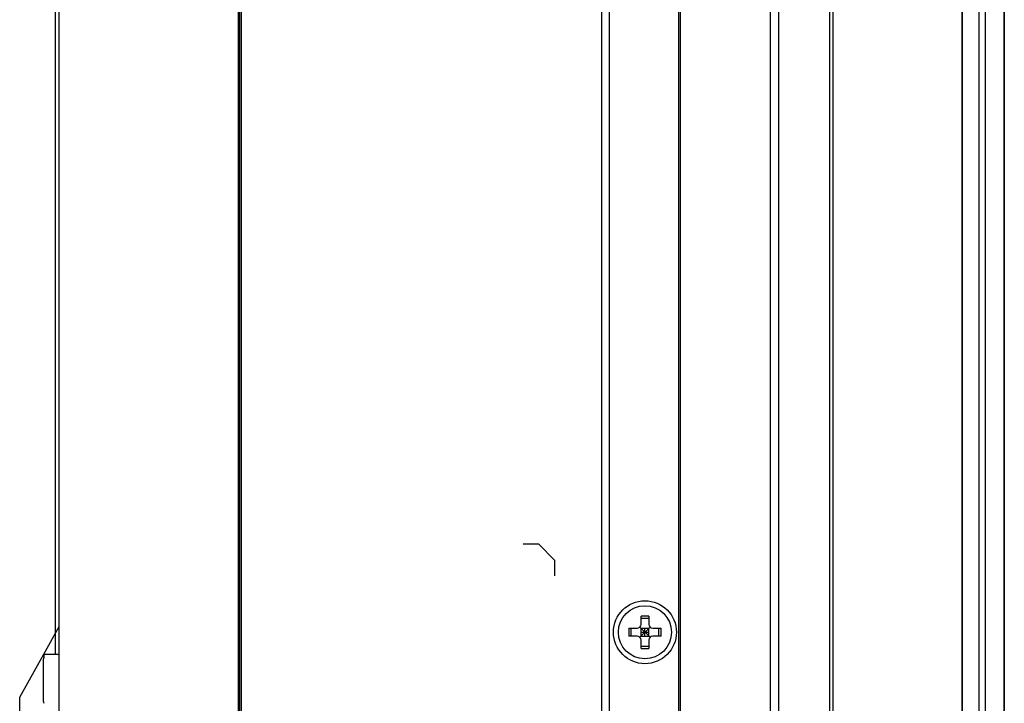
# Model space of a CAD drawing. Header units: millimetres. Extents: x 0 to 594, y 0 to 420.
# Tile 8 of 56: x 83 to 134, y 156 to 191. Entities that reach past the tile are written whole.
import ezdxf

# ---------------------------------------------------------------- set-up
doc = ezdxf.new("R2010")
doc.units = ezdxf.units.MM
doc.header["$LTSCALE"] = 32.67
doc.layers.add('00_COMPONENTS', color=7, linetype='CONTINUOUS')

msp = doc.modelspace()

# ---------------------------------------------------------------- linework, layer by layer
at = {"layer": '00_COMPONENTS', "color": 7}
for p, q in [((131.3863, 68.3104), (131.3863, 291.2088)), ((131.4011, 68.3104), (131.4011, 291.2088)), ((132.5673, 68.2704), (132.5673, 291.2488)), ((133.4958, 291.2088), (133.4958, 68.3104)), ((133.5282, 291.2088), (133.5282, 68.3104)), ((132.2542, 70.1104), (132.2542, 289.4088)), ((121.6259, 288.1708), (121.6259, 71.3484)), ((122.063, 71.3484), (122.063, 288.1708)), ((124.6599, 71.3484), (124.6599, 288.1708)), ((124.8289, 71.3484), (124.8289, 288.1708)), ((113.0527, 74.4284), (113.0527, 285.0908)), ((113.4527, 74.4284), (113.4527, 285.0908)), ((85.4527, 75.7476), (85.4527, 283.7716)), ((94.5727, 75.7476), (94.5727, 283.7716)), ((94.6527, 75.7484), (94.6527, 283.7708)), ((94.7327, 75.7484), (94.7327, 283.7708)), ((116.9727, 75.7884), (116.9727, 283.7308)), ((117.0527, 75.8684), (117.0527, 283.6508)), ((85.2527, 199.3476), (85.2527, 158.5716)), ((115.0527, 160.0796), (115.0527, 160.4983)), ((115.0527, 160.3883), (115.4527, 160.3883)), ((115.4527, 160.4983), (115.4527, 160.0796)), ((114.434, 159.8796), (114.8527, 159.8796)), ((114.544, 159.4796), (114.544, 159.8796)), ((115.5113, 159.421), (114.9942, 159.9381)), ((114.9942, 159.421), (115.5113, 159.9381)), ((115.0527, 159.8796), (115.4527, 159.8796)), ((115.0527, 159.4796), (115.0527, 159.8796)), ((115.2527, 159.4796), (115.2527, 159.8796)), ((115.4527, 159.4796), (115.4527, 159.8796)), ((115.6527, 159.8796), (116.0715, 159.8796)), ((115.9615, 159.4796), (115.9615, 159.8796)), ((114.8527, 159.4796), (114.434, 159.4796)), ((115.0527, 159.6796), (115.4527, 159.6796)), ((115.0527, 159.4796), (115.4527, 159.4796)), ((115.0527, 158.8608), (115.0527, 159.2796)), ((115.4527, 159.2796), (115.4527, 158.8608)), ((116.0715, 159.4796), (115.6527, 159.4796)), ((115.0527, 158.9708), (115.4527, 158.9708)), ((83.4527, 156.3716), (84.675, 158.5716)), ((84.6684, 156.1538), (84.6684, 158.3093)), ((84.675, 158.5716), (85.4527, 158.5716)), ((83.4527, 133.9716), (83.4527, 156.3716))]:
    msp.add_line(p, q, dxfattribs=at)
at = {"layer": '00_COMPONENTS', "color": 4}
for p, q in [((109.8527, 164.1484), (109.0527, 164.1484)), ((110.6527, 163.3484), (109.8527, 164.1484)), ((110.6527, 163.3484), (110.6527, 162.5484)), ((84.675, 158.5716), (85.4527, 159.9716))]:
    msp.add_line(p, q, dxfattribs=at)
at = {"layer": '00_COMPONENTS', "color": 7}
for radius in [1.6, 1.35]:
    msp.add_circle((115.2527, 159.6796), radius, dxfattribs=at)
for centre, radius, start, end in [((115.2413, 129.1481), 31.3508, 89.97917, 90.34468), ((115.2641, 129.1481), 31.3508, 89.65532, 90.02083), ((145.7844, 159.6796), 31.3511, 179.63449, 180.36551), ((114.8527, 160.0796), 0.2, 270, 360), ((115.6527, 160.0796), 0.2, 180, 270), ((84.721, 159.6796), 31.3511, 359.63449, 0.36551), ((114.8527, 159.2796), 0.2, 0, 90), ((115.6527, 159.2796), 0.2, 90, 180), ((115.2413, 190.2111), 31.3508, 269.65532, 270.02083), ((115.2641, 190.2111), 31.3508, 269.97917, 270.34468)]:
    msp.add_arc(centre, radius, start, end, dxfattribs=at)
for centre, start_param, end_param in [((86.8172, 158.3093), 3.0803991, 3.1415927), ((86.8172, 156.1538), -3.1415927, -3.0803991)]:
    msp.add_ellipse(centre, major_axis=(2.1488, 0), ratio=0.6581452, start_param=start_param, end_param=end_param, dxfattribs=at)
msp.add_open_spline([(84.6812, 158.5716), (84.6818, 158.5716), (84.6832, 158.5708), (84.6842, 158.5683), (84.6849, 158.5646), (84.6853, 158.5596), (84.6854, 158.5531), (84.685, 158.5417), (84.6833, 158.5139), (84.6788, 158.464), (84.6747, 158.4207), (84.6724, 158.3958)], degree=3, knots=[0, 0, 0, 0, 0.0098898, 0.0237769, 0.0445554, 0.073013, 0.1093605, 0.1536162, 0.2655235, 0.578704, 1, 1, 1, 1], dxfattribs=at)

doc.saveas('drawing.dxf')
